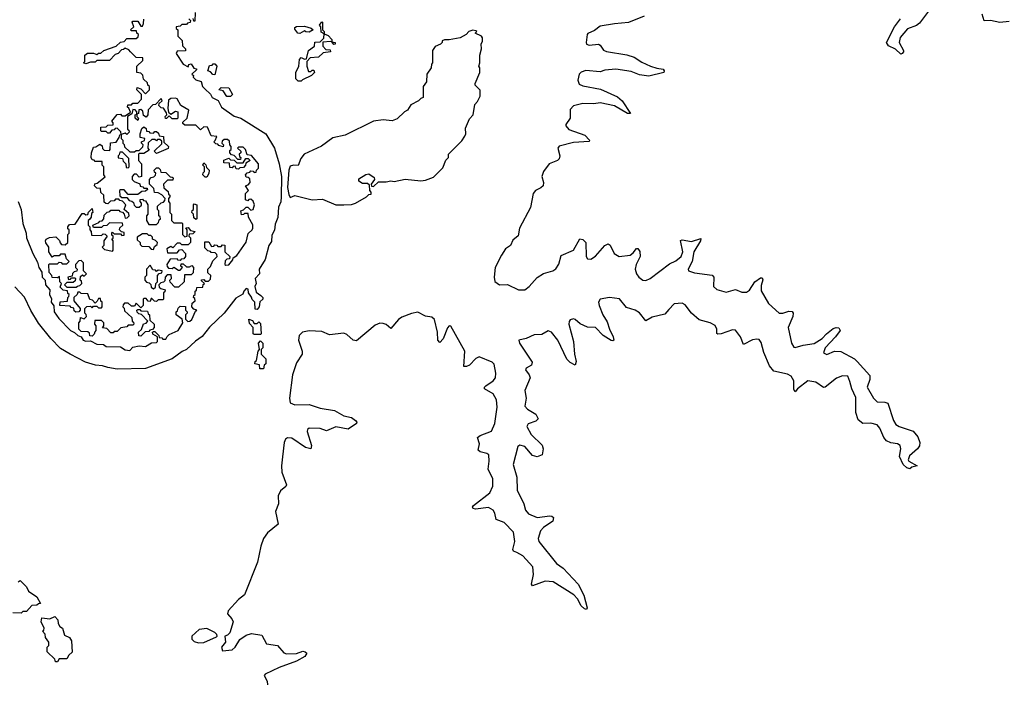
# Model space of a CAD drawing. Extents: x 2528705 to 2678277, y 911730 to 1023331.
# Tile 103 of 241: x 2593825 to 2600084, y 976607 to 980810. Entities that reach past the tile are written whole.
import ezdxf

# ---------------------------------------------------------------- set-up
doc = ezdxf.new("R2010")
doc.units = 0

msp = doc.modelspace()

# ---------------------------------------------------------------- linework, layer by layer
at = {"layer": '0CON20XD'}
for points in [[(2594900, 980815), (2594910, 980805), (2594908.3, 980791.7), (2594891.7, 980788.3), (2594885, 980780), (2594855, 980780), (2594845, 980770), (2594820, 980765), (2594820, 980755), (2594830, 980745), (2594830, 980705), (2594858.3, 980678.3), (2594860, 980645), (2594880, 980625), (2594878.3, 980611.7), (2594825, 980610), (2594820, 980595), (2594865, 980527.5), (2594895, 980510), (2594900, 980525), (2594915, 980530), (2594931.7, 980501.7), (2594948.3, 980498.3), (2594948.3, 980491.7), (2594920, 980465), (2594930, 980455), (2594927.5, 980445), (2594945, 980427.5), (2594977.5, 980417.5), (2594986.7, 980386.7), (2595000.8, 980370.8), (2595038, 980338), (2595048.8, 980315), (2595086.4, 980296.4), (2595108.8, 980255), (2595188.2, 980198.2), (2595231.1, 980185), (2595390, 980085), (2595445.2, 979995), (2595474.5, 979895.5), (2595488.8, 979815), (2595487.3, 979685), (2595485, 979653.3), (2595470.9, 979619.1), (2595465, 979552.5), (2595448.8, 979511.2), (2595445, 979473.1), (2595428.7, 979441.3), (2595425, 979401.9), (2595408.7, 979375), (2595385, 979286.2), (2595348, 979225), (2595350, 979195), (2595322.5, 979165), (2595327.5, 979135), (2595320, 979115), (2595328.3, 979078.3), (2595358.3, 979058.3), (2595370, 979045), (2595370, 979035), (2595351.7, 979018.3), (2595347.5, 978985), (2595335, 978970), (2595321.7, 978971.7), (2595320, 979015), (2595301.7, 979031.7), (2595298.3, 979048.3), (2595280, 979075), (2595278.3, 979098.3), (2595265, 979102.5), (2595250, 979085), (2595243.8, 979066.2), (2595199.1, 979040.9), (2595125.3, 978945), (2595032.2, 978857.8), (2594985, 978798.2), (2594941.6, 978768.4), (2594885.7, 978715), (2594856.9, 978703.1), (2594794.3, 978655), (2594625, 978593.7), (2594445, 978590.8), (2594385, 978600.5), (2594352.2, 978612.2), (2594306, 978615), (2594242.5, 978635), (2594145, 978684.4), (2594085, 978722.4), (2594021.9, 978785), (2593945, 978882.7), (2593895, 978961.8), (2593856.5, 979046.5), (2593795, 979112.5)], [(2594530, 980605), (2594518.3, 980618.3), (2594495, 980630), (2594485, 980620), (2594471.7, 980618.3), (2594450, 980595), (2594431.7, 980588.3), (2594395, 980550), (2594315, 980550), (2594305, 980540), (2594275, 980540), (2594245, 980530), (2594230, 980535), (2594240, 980545), (2594240, 980585), (2594255, 980597.5), (2594295, 980597.5), (2594315, 980590), (2594325, 980597.5), (2594341.7, 980598.3), (2594360, 980615), (2594438.3, 980641.7), (2594465, 980666.7), (2594488.3, 980671.7), (2594505, 980690), (2594565, 980690), (2594578.3, 980701.7), (2594580, 980715), (2594570, 980725), (2594568.3, 980738.3), (2594535, 980740), (2594530, 980745), (2594550, 980765), (2594540, 980795), (2594545, 980800), (2594575, 980800), (2594595, 980770), (2594605, 980770), (2594612.5, 980785), (2594613.6, 980813.6)], [(2594940, 980855), (2594938.3, 980801.7), (2594931.7, 980801.7), (2594928.3, 980818.3)], [(2597795, 980831.7), (2597695, 980792.4), (2597605, 980784.8), (2597515, 980768.3), (2597478.6, 980741.4), (2597437.3, 980722.7), (2597431.6, 980715), (2597425.4, 980665), (2597428.1, 980655), (2597445, 980647.5), (2597505, 980654.8), (2597515, 980648.9), (2597535, 980616.7), (2597555, 980608.1), (2597685, 980586.9), (2597731.4, 980571.4), (2597780.4, 980540.4), (2597835.8, 980515.8), (2597875, 980501.1), (2597914.3, 980495), (2597921.8, 980485), (2597918.6, 980475), (2597825, 980451.2), (2597765, 980459.1), (2597710.9, 980480.9), (2597615, 980496.4), (2597545, 980488.5), (2597515, 980478.2), (2597423.4, 980486.6)], [(2599601, 980865), (2599545, 980787.3), (2599525, 980772.8), (2599468.5, 980751.5), (2599422.6, 980697.4), (2599416.3, 980665), (2599442.9, 980615), (2599443.8, 980605), (2599435, 980596.2), (2599425, 980592), (2599392.1, 980622.1), (2599346.9, 980645), (2599334.6, 980665), (2599386.6, 980765), (2599424.1, 980815.9)], [(2600115, 980799.1), (2600055, 980791.3), (2599995, 980805.7), (2599955, 980803.2), (2599942.6, 980845)], [(2595605, 980722.5), (2595592.5, 980725), (2595575, 980750), (2595575, 980760), (2595585, 980767.5), (2595635, 980770), (2595677, 980757), (2595690, 980745), (2595665, 980730), (2595643, 980733), (2595635, 980740), (2595605, 980722.5)], [(2595615, 980420), (2595595, 980420), (2595580, 980435), (2595580, 980475), (2595600, 980515), (2595603, 980557), (2595615, 980570), (2595635, 980560), (2595648.3, 980561.7), (2595660, 980615), (2595698.3, 980641.7), (2595701.7, 980668.3), (2595735, 980670), (2595758.3, 980691.7), (2595760, 980720), (2595741.7, 980731.7), (2595740, 980765), (2595730, 980775), (2595745, 980797.5), (2595750, 980795), (2595750, 980745), (2595760, 980735), (2595760, 980720), (2595785, 980710), (2595810, 980685), (2595810, 980670), (2595830, 980665), (2595830, 980655), (2595821.7, 980651.7), (2595810, 980670), (2595801.7, 980671.7), (2595751.7, 980668.3), (2595751.7, 980641.7), (2595771.7, 980621.7), (2595798.3, 980618.3), (2595800, 980605), (2595755, 980600), (2595725, 980572.5), (2595671.7, 980568.3), (2595650, 980545), (2595650, 980515), (2595661.7, 980481.7), (2595675, 980480), (2595685, 980490), (2595695, 980490), (2595700, 980475), (2595680, 980455), (2595621.7, 980428.3), (2595615, 980420)], [(2595835, 979633.3), (2595885, 979633.8), (2595935, 979636.7), (2595960, 979645), (2596030, 979685), (2596045, 979700), (2596058.3, 979701.7), (2596060, 979715), (2596050, 979725), (2596048.3, 979758.3), (2596035, 979770), (2596005, 979770), (2595980, 979785), (2595981.7, 979798.3), (2596025, 979827.5), (2596045, 979830), (2596078.3, 979808.3), (2596080, 979795), (2596060, 979765), (2596061.7, 979751.7), (2596075, 979750), (2596105, 979780), (2596155, 979780), (2596185, 979787.5), (2596205, 979782.5), (2596275, 979796.7), (2596375, 979786.7), (2596405, 979790), (2596455, 979810), (2596515, 979870), (2596533, 979917), (2596550, 979935), (2596550, 979955), (2596635, 980040), (2596655, 980070), (2596660, 980085), (2596658.3, 980121.7), (2596685, 980180), (2596707.5, 980205), (2596718.3, 980271.7), (2596735, 980290), (2596752.5, 980325), (2596751.7, 980361.7), (2596720, 980395), (2596720, 980405), (2596750, 980475), (2596750, 980505), (2596742.5, 980515), (2596750, 980535), (2596750, 980585), (2596760, 980625), (2596757.5, 980655), (2596766.4, 980673.6), (2596767.5, 980695), (2596760, 980705), (2596720, 980725), (2596730, 980735), (2596725, 980740), (2596705, 980742.5), (2596680, 980735), (2596663, 980717), (2596624.2, 980695.8), (2596555, 980681.2), (2596525, 980682.5), (2596510, 980675), (2596510, 980665), (2596500, 980655), (2596465, 980640), (2596450, 980615), (2596450, 980535), (2596443, 980527), (2596440, 980505), (2596412.5, 980465), (2596410, 980415), (2596390, 980385), (2596390, 980315), (2596375, 980310), (2596360, 980295), (2596310.7, 980269.3), (2596290, 980235), (2596270, 980225), (2596225, 980180), (2596193, 980167), (2596135, 980173.3), (2596075, 980165.8), (2595893, 980077), (2595815, 980058.6), (2595742.4, 980007.6), (2595634.2, 979955.8), (2595612.3, 979927.7), (2595596.1, 979883.9), (2595565, 979886.7), (2595545, 979880), (2595535.5, 979854.5), (2595526.9, 979745), (2595535, 979698.8), (2595545, 979680), (2595575, 979693.3), (2595685, 979666.7), (2595749.3, 979669.3), (2595835, 979633.3)], [(2594551.7, 979781.7), (2594588.3, 979768.3), (2594591.7, 979751.7), (2594608.3, 979748.3), (2594615, 979740), (2594635, 979740), (2594638.3, 979731.7), (2594625, 979720), (2594601.7, 979718.3), (2594575, 979700), (2594515, 979700), (2594488.3, 979728.3), (2594465, 979730), (2594460, 979725), (2594461.7, 979691.7), (2594475, 979680), (2594505, 979680), (2594521.7, 979661.7), (2594538.3, 979658.3), (2594548.3, 979648.3), (2594551.7, 979631.7), (2594565, 979620), (2594585, 979620), (2594598.3, 979631.7), (2594600, 979645), (2594590, 979655), (2594591.7, 979668.3), (2594605, 979670), (2594611.7, 979661.7), (2594625, 979660), (2594640, 979635), (2594640, 979575), (2594630, 979565), (2594630, 979535), (2594645, 979510), (2594695, 979510), (2594708.3, 979521.7), (2594711.7, 979538.3), (2594720, 979545), (2594718.3, 979558.3), (2594710, 979565), (2594710, 979595), (2594700, 979605), (2594700, 979625), (2594725, 979647.5), (2594738.3, 979651.7), (2594748.3, 979661.7), (2594750, 979675), (2594728.3, 979698.3), (2594705, 979710), (2594681.7, 979711.7), (2594678.3, 979738.3), (2594650, 979765), (2594650, 979795), (2594661.7, 979808.3), (2594678.3, 979811.7), (2594688.3, 979821.7), (2594690, 979835), (2594681.7, 979841.7), (2594680, 979855), (2594695, 979870), (2594708.3, 979868.3), (2594718.3, 979858.3), (2594721.7, 979841.7), (2594755, 979840), (2594781.7, 979811.7), (2594795, 979810), (2594800, 979805), (2594798.3, 979791.7), (2594765, 979790), (2594740, 979765), (2594741.7, 979741.7), (2594768.3, 979718.3), (2594771.7, 979701.7), (2594780, 979695), (2594780, 979685), (2594770, 979675), (2594770, 979655), (2594780, 979645), (2594780, 979585), (2594790, 979575), (2594790, 979535), (2594805, 979520), (2594855, 979520), (2594860, 979515), (2594860, 979445), (2594875, 979430), (2594890, 979435), (2594890, 979475), (2594881.7, 979488.3), (2594895, 979490), (2594911.7, 979471.7), (2594940, 979465), (2594925, 979450), (2594901.7, 979448.3), (2594900, 979435), (2594910, 979425), (2594910, 979395), (2594895, 979380), (2594855, 979380), (2594845, 979390), (2594825, 979390), (2594798.3, 979361.7), (2594785, 979370), (2594760, 979355), (2594765, 979330), (2594825, 979330), (2594841.7, 979348.3), (2594855, 979350), (2594880, 979325), (2594880, 979305), (2594868.3, 979291.7), (2594851.7, 979288.3), (2594845, 979280), (2594831.7, 979281.7), (2594825, 979290), (2594781.7, 979288.3), (2594760, 979255), (2594761.7, 979241.7), (2594771.7, 979231.7), (2594795, 979230), (2594805, 979237.5), (2594835, 979220), (2594845, 979220), (2594860, 979235), (2594850, 979245), (2594851.7, 979258.3), (2594865, 979260), (2594885, 979240), (2594905, 979240), (2594918.3, 979248.3), (2594930, 979235), (2594928.3, 979201.7), (2594915, 979190), (2594871.7, 979188.3), (2594870, 979145), (2594835, 979110), (2594811.7, 979111.7), (2594781.7, 979141.7), (2594780, 979155), (2594790, 979165), (2594788.3, 979188.3), (2594761.7, 979188.3), (2594750, 979175), (2594748.3, 979151.7), (2594738.3, 979141.7), (2594721.7, 979138.3), (2594710, 979125), (2594711.7, 979111.7), (2594721.7, 979101.7), (2594750, 979095), (2594748.3, 979081.7), (2594740, 979075), (2594740, 979035), (2594735, 979030), (2594705, 979030), (2594695, 979020), (2594681.7, 979021.7), (2594665, 979040), (2594660, 979040), (2594655, 979020), (2594641.7, 979021.7), (2594628.3, 979038.3), (2594615, 979040), (2594610, 979035), (2594610, 978995), (2594595, 978980), (2594565, 979010), (2594555, 978990), (2594535, 978990), (2594515, 979010), (2594491.7, 979008.3), (2594481.7, 978998.3), (2594480, 978985), (2594488.3, 978978.3), (2594491.7, 978961.7), (2594538.3, 978918.3), (2594540, 978895), (2594548.3, 978888.3), (2594550, 978875), (2594545, 978870), (2594515, 978870), (2594505, 978860), (2594468.3, 978851.7), (2594445, 978830), (2594425, 978830), (2594418.3, 978821.7), (2594405, 978820), (2594378.3, 978848.3), (2594351.7, 978851.7), (2594360, 978865), (2594360, 978885), (2594345, 978900), (2594301.7, 978898.3), (2594300, 978875), (2594310, 978865), (2594310, 978835), (2594301.7, 978828.3), (2594298.3, 978811.7), (2594285, 978800), (2594271.7, 978801.7), (2594268.3, 978818.3), (2594258.3, 978828.3), (2594215, 978830), (2594200, 978845), (2594200, 978885), (2594210, 978895), (2594211.7, 978918.3), (2594235, 978910), (2594250, 978925), (2594248.3, 978938.3), (2594240, 978945), (2594240, 978975), (2594251.7, 978988.3), (2594275, 978990), (2594285, 978980), (2594295, 978990), (2594315, 978990), (2594325, 978980), (2594345, 978980), (2594350, 978985), (2594350, 979015), (2594341.7, 979021.7), (2594338.3, 979038.3), (2594325, 979040), (2594318.3, 979021.7), (2594305, 979010), (2594288.3, 979028.3), (2594271.7, 979031.7), (2594258.3, 979068.3), (2594215, 979070), (2594208.3, 979078.3), (2594195, 979080), (2594190, 979065), (2594170, 979045), (2594170, 979025), (2594210, 978975), (2594210, 978965), (2594200, 978955), (2594182.5, 978952.5), (2594171.7, 978961.7), (2594168.3, 978978.3), (2594151.7, 978981.7), (2594145, 978990), (2594080, 978995), (2594081.7, 979018.3), (2594128.3, 979021.7), (2594130, 979045), (2594138.3, 979051.7), (2594140, 979065), (2594131.7, 979071.7), (2594128.3, 979088.3), (2594101.7, 979091.7), (2594081.7, 979111.7), (2594090, 979135), (2594080, 979145), (2594078.3, 979178.3), (2594065, 979170), (2594031.7, 979171.7), (2594030, 979185), (2594012.5, 979205), (2594010, 979255), (2594015, 979260), (2594065, 979260), (2594075, 979270), (2594088.3, 979268.3), (2594095, 979260), (2594125, 979260), (2594140, 979275), (2594121.7, 979291.7), (2594115, 979320), (2594085, 979320), (2594075, 979310), (2594045, 979310), (2594031.7, 979301.7), (2594010, 979335), (2594010, 979365), (2593991.7, 979391.7), (2593990, 979405), (2593993.6, 979416.4), (2594015, 979427.5), (2594055, 979430), (2594078.3, 979408.3), (2594081.7, 979391.7), (2594091.7, 979381.7), (2594115, 979380), (2594130, 979395), (2594130, 979445), (2594140, 979455), (2594140, 979475), (2594131.7, 979481.7), (2594130, 979495), (2594141.7, 979508.3), (2594178.3, 979511.7), (2594221.7, 979578.3), (2594235, 979580), (2594245, 979570), (2594258.3, 979571.7), (2594261.7, 979588.3), (2594285, 979610), (2594290, 979585), (2594281.7, 979578.3), (2594280, 979555), (2594268.3, 979541.7), (2594260, 979535), (2594260, 979505), (2594270, 979495), (2594270, 979475), (2594280, 979465), (2594281.7, 979441.7), (2594345, 979440), (2594355, 979450), (2594368.3, 979448.3), (2594380, 979435), (2594360, 979405), (2594360, 979375), (2594350, 979365), (2594365, 979350), (2594415, 979340), (2594420, 979345), (2594420, 979405), (2594410, 979415), (2594418.3, 979421.7), (2594420, 979435), (2594411.7, 979441.7), (2594410, 979455), (2594415, 979460), (2594425, 979450), (2594465, 979450), (2594475, 979440), (2594488.3, 979441.7), (2594488.3, 979458.3), (2594471.7, 979461.7), (2594460, 979475), (2594461.7, 979488.3), (2594480, 979505), (2594478.3, 979518.3), (2594395, 979520), (2594378.3, 979501.7), (2594355, 979500), (2594345, 979490), (2594295, 979490), (2594290, 979505), (2594328.3, 979521.7), (2594335, 979530), (2594348.3, 979531.7), (2594360, 979545), (2594361.7, 979568.3), (2594381.7, 979588.3), (2594398.3, 979591.7), (2594405, 979600), (2594455, 979600), (2594461.7, 979591.7), (2594478.3, 979588.3), (2594490, 979575), (2594495, 979550), (2594508.3, 979551.7), (2594520, 979565), (2594518.3, 979578.3), (2594490, 979605), (2594500, 979635), (2594478.3, 979658.3), (2594461.7, 979661.7), (2594455, 979670), (2594435, 979670), (2594425, 979660), (2594401.7, 979658.3), (2594385, 979640), (2594371.7, 979641.7), (2594361.7, 979651.7), (2594360, 979695), (2594341.7, 979711.7), (2594338.3, 979738.3), (2594315, 979740), (2594300, 979755), (2594301.7, 979768.3), (2594318.3, 979771.7), (2594368.3, 979811.7), (2594360, 979825), (2594360, 979875), (2594350, 979885), (2594348.3, 979908.3), (2594305, 979910), (2594298.3, 979918.3), (2594285, 979920), (2594280, 979935), (2594282.5, 979965), (2594295, 980000), (2594308.3, 980001.7), (2594335, 980020), (2594348.3, 980008.3), (2594351.7, 979991.7), (2594361.7, 979981.7), (2594395, 979980), (2594400, 979985), (2594401.7, 980028.3), (2594438.3, 980031.7), (2594458.3, 980061.7), (2594461.7, 980078.3), (2594470, 980080), (2594468.3, 980098.3), (2594445, 980120), (2594431.7, 980118.3), (2594425, 980110), (2594411.7, 980108.3), (2594395, 980090), (2594385, 980090), (2594375, 980100), (2594345, 980100), (2594340, 980105), (2594341.7, 980128.3), (2594375, 980130), (2594385, 980140), (2594418.3, 980141.7), (2594420, 980155), (2594410, 980165), (2594445, 980207.5), (2594465, 980210), (2594475, 980200), (2594495, 980200), (2594528.3, 980221.7), (2594518.3, 980248.3), (2594510, 980255), (2594511.7, 980268.3), (2594535, 980270), (2594545, 980280), (2594575, 980280), (2594600, 980305), (2594600, 980335), (2594570, 980365), (2594571.7, 980378.3), (2594595, 980370), (2594625, 980340), (2594650, 980365), (2594650, 980385), (2594640, 980395), (2594638.3, 980408.3), (2594611.7, 980431.7), (2594608.3, 980458.3), (2594595, 980470), (2594570, 980475), (2594570, 980515), (2594608.3, 980551.7), (2594608.3, 980568.3), (2594565, 980570), (2594530, 980605)], [(2595065, 980460), (2595051.7, 980461.7), (2595038.3, 980478.3), (2595020, 980485), (2595031.7, 980518.3), (2595048.3, 980521.7), (2595055, 980530), (2595065, 980530), (2595077.5, 980515), (2595065, 980460)], [(2597423.4, 980486.6), (2597395, 980477.6), (2597382.3, 980465), (2597372.9, 980425), (2597381.1, 980401.1), (2597405, 980389.3), (2597517.9, 980367.9), (2597625, 980321), (2597655, 980294.6), (2597708.6, 980215), (2597687.5, 980215), (2597605, 980262), (2597515, 980281.7), (2597475, 980276.3), (2597405, 980278), (2597345, 980262.3), (2597325, 980240.6), (2597324.7, 980185), (2597297.3, 980145), (2597297.3, 980135), (2597315, 980112.7), (2597416.5, 980076.5), (2597446.7, 980045), (2597444.4, 980035.6), (2597345, 980030.6), (2597253.4, 980006.6), (2597244.7, 979995), (2597259.2, 979945), (2597254.2, 979925.8), (2597243.9, 979916.1), (2597191.5, 979895), (2597154.3, 979845.7), (2597143.2, 979815), (2597154.7, 979775), (2597151.5, 979755), (2597138.4, 979741.6), (2597104.3, 979725.7), (2597089.3, 979705), (2597072.4, 979617.6), (2597001.3, 979485), (2596993.9, 979436.1), (2596960.5, 979409.5), (2596944.1, 979375.9), (2596912.7, 979355), (2596887.5, 979315), (2596848.1, 979235), (2596840, 979175), (2596845, 979147.5), (2596875, 979126.2), (2596925, 979128.8), (2596995, 979093.3), (2597035, 979093.3), (2597064.2, 979115.8), (2597115, 979173.1), (2597155, 979198.5), (2597214.3, 979215.7), (2597232.7, 979227.3), (2597253, 979257), (2597267.2, 979312.8), (2597344.7, 979345.3), (2597385, 979417.1), (2597405, 979414.3), (2597423.1, 979395), (2597425.5, 979305.5), (2597435, 979290), (2597455, 979288.6), (2597485, 979307.8), (2597545, 979375.6), (2597565, 979385.8), (2597578.7, 979378.7), (2597604.4, 979325), (2597635, 979305.5), (2597704.7, 979315.3), (2597725, 979330), (2597745, 979355.8), (2597755, 979356), (2597767, 979337), (2597768.8, 979305), (2597744.5, 979255), (2597737.1, 979225), (2597746.7, 979195), (2597761.1, 979175), (2597785, 979154.6), (2597805, 979153.1), (2597832.9, 979165), (2597955, 979259.6), (2597995, 979277.3), (2598030, 979305), (2598040.9, 979335), (2598025, 979407.5), (2598035, 979412), (2598095, 979400.8), (2598155, 979420), (2598152.9, 979405), (2598110.3, 979335), (2598099.2, 979275), (2598073.6, 979225), (2598075.5, 979215.5), (2598115, 979201.6), (2598227.3, 979187.3), (2598237.5, 979175), (2598236.2, 979116.2), (2598256, 979096), (2598315, 979080), (2598375, 979096.5), (2598415, 979080), (2598445, 979079.1), (2598465, 979091.4), (2598498.6, 979145), (2598535, 979170), (2598545, 979170), (2598548.6, 979158.6), (2598538.4, 979121.6), (2598538.7, 979088.7), (2598585, 979007.5), (2598652.5, 978945), (2598675, 978945.7), (2598715, 978959.2), (2598735, 978956), (2598742.5, 978945), (2598740, 978925), (2598710, 978855), (2598731.3, 978755), (2598745, 978729.2), (2598755, 978726.9), (2598805, 978743.5), (2598875, 978752.5), (2598925.4, 978784.6), (2598952.5, 978815), (2598995, 978847.5), (2599014.1, 978854.1), (2599032.5, 978852.5), (2599040, 978835), (2599011.4, 978795), (2598944, 978726), (2598935, 978693.3), (2598955, 978683.1), (2599005, 978703.6), (2599045, 978703.3), (2599131.2, 978655), (2599149.1, 978639.1), (2599228.9, 978548.9), (2599228.9, 978525), (2599212.9, 978475), (2599252.2, 978405), (2599275, 978383.1), (2599325, 978381.4), (2599344.3, 978374.3), (2599379.4, 978265), (2599395, 978238), (2599415, 978225.7), (2599505, 978196.4), (2599535, 978160.8), (2599546.7, 978125), (2599545, 978103.3), (2599532.5, 978085), (2599481.2, 978038.8), (2599472, 978015), (2599476.4, 978006.4), (2599530, 977975), (2599495, 977967.5), (2599483, 977957), (2599465, 977963.3), (2599440, 977985), (2599418.1, 978035), (2599426.2, 978085), (2599421.2, 978105), (2599405, 978115.6), (2599362.3, 978122.3), (2599335, 978135.6), (2599318.9, 978155), (2599292.5, 978215), (2599276.2, 978236.2), (2599235, 978247.8), (2599184.4, 978244.4), (2599155, 978268.8), (2599140.7, 978315), (2599140, 978410), (2599115.5, 978465), (2599102.7, 978512.7), (2599090, 978545), (2599055, 978548.5), (2599017.1, 978532.9), (2598945, 978475.6), (2598935, 978473.5), (2598886.7, 978506.7), (2598835, 978516.1), (2598770, 978465), (2598755, 978446.7), (2598745, 978460), (2598745.4, 978515), (2598728.2, 978545), (2598705, 978559.3), (2598618.4, 978578.4), (2598590.4, 978610.4), (2598554.8, 978695), (2598538.9, 978758.9), (2598525, 978777.5), (2598511.5, 978781.5), (2598483.5, 978776.5), (2598425, 978746), (2598406.2, 978795), (2598375, 978837.3), (2598355, 978840.4), (2598285, 978814.7), (2598262, 978812), (2598255.8, 978815.8), (2598255.4, 978845), (2598245, 978867.7), (2598214.5, 978884.5), (2598144.5, 978904.5), (2598095.1, 978945.1), (2598055, 978999.5), (2598035, 979010.2), (2597985, 979004.6), (2597951, 978969), (2597925, 978939.6), (2597845, 978920), (2597805, 978898.1), (2597765, 978948.2), (2597736.5, 978965), (2597682.3, 978982.3), (2597636.7, 979036.7), (2597575, 979044.5), (2597515.6, 979035), (2597504.2, 979015), (2597508.8, 978995), (2597532.7, 978935), (2597559.9, 978889.9), (2597573.4, 978843.4), (2597598.2, 978795), (2597600.8, 978775), (2597595, 978770), (2597585, 978772.5), (2597534.2, 978804.2), (2597485, 978855.4), (2597435, 978856.2), (2597387.6, 978877.6), (2597355, 978905.6), (2597345, 978908.9), (2597325, 978902.9), (2597317.3, 978892.7), (2597316.4, 978875), (2597344.8, 978764.8), (2597351.6, 978685), (2597362.1, 978637.9), (2597355.5, 978614.5), (2597325, 978631.8), (2597303.8, 978653.8), (2597244.8, 978774.8), (2597205, 978824.5), (2597185, 978833.3), (2597145, 978809.6), (2597095, 978808.5), (2597045, 978785.3), (2596998.6, 978775), (2597002.9, 978755), (2597082.5, 978635), (2597078.5, 978615), (2597045, 978596.4), (2597041.1, 978585), (2597064.1, 978555), (2597070, 978535), (2597035.4, 978455), (2597044.6, 978405), (2597035.5, 978355), (2597053.3, 978335), (2597105, 978303.3), (2597120.6, 978275), (2597105, 978259.5), (2597056.4, 978243.6), (2597047.8, 978225), (2597075.5, 978175), (2597146.7, 978106.7), (2597152.2, 978085), (2597146, 978045), (2597115, 978032.9), (2597085, 978042.5), (2597035, 978098.7), (2597005, 978107.7), (2596992, 978098), (2596962, 977985), (2596986.1, 977905), (2596987.8, 977822.2), (2597030.5, 977735), (2597040, 977695), (2597060.1, 977670.1), (2597115, 977647.3), (2597195, 977657.5), (2597206.8, 977656.8), (2597217.5, 977647.5), (2597214, 977625), (2597155, 977584.4), (2597135, 977562.5), (2597121.1, 977515), (2597125.6, 977495), (2597236.2, 977356.2), (2597279.2, 977325), (2597374, 977225), (2597410, 977155), (2597432.5, 977075), (2597427.5, 977062.5), (2597415, 977067.5), (2597395, 977086.2), (2597371.7, 977131.7), (2597347.4, 977157.4), (2597215, 977240), (2597165, 977243.3), (2597083.9, 977213.9), (2597078.8, 977225), (2597091.5, 977285), (2597086.7, 977335), (2597022.2, 977405), (2596985, 977425.4), (2596964.2, 977435), (2596960.6, 977445), (2596972.7, 977495), (2596964.6, 977555), (2596905, 977617.1), (2596854.6, 977634.6), (2596845.4, 977675), (2596834.4, 977695), (2596805, 977710.4), (2596721.8, 977701.8), (2596706.7, 977705), (2596704.2, 977714.2), (2596710, 977725), (2596814.5, 977805), (2596833, 977847), (2596832.8, 977892.8), (2596803.8, 977953.8), (2596810.2, 978005), (2596806.9, 978045), (2596795.2, 978055.2), (2596751.2, 978065), (2596739.2, 978075), (2596747.5, 978115), (2596734.3, 978155), (2596751.5, 978168.5), (2596824.7, 978195.3), (2596846.1, 978245), (2596859.4, 978349.4), (2596855.7, 978395), (2596835, 978433.2), (2596780, 978465), (2596780, 978475), (2596788.9, 978485), (2596834.6, 978515), (2596849.4, 978535), (2596851.7, 978565), (2596840.8, 978620.8), (2596828.5, 978635), (2596745, 978668.8), (2596725, 978656.8), (2596685, 978615.3), (2596665, 978606), (2596647.5, 978607.5), (2596653.6, 978705), (2596565, 978863.1), (2596555, 978864.4), (2596545, 978852.2), (2596517, 978783), (2596495, 978759.5), (2596483.9, 978773.9), (2596480.8, 978825), (2596462.7, 978905), (2596445, 978919.6), (2596405, 978926.2), (2596355, 978951.8), (2596315, 978944.5), (2596255, 978920.8), (2596233.8, 978905), (2596185, 978847.5), (2596155, 978873.3), (2596135, 978881.2), (2596115, 978882), (2596085, 978870), (2595965, 978770), (2595945, 978774), (2595905, 978810), (2595885, 978818), (2595795, 978808.8), (2595745, 978828.6), (2595665, 978834.4), (2595623.3, 978825), (2595601.9, 978805), (2595598.1, 978775), (2595620, 978705), (2595620, 978685), (2595585, 978631.2), (2595560, 978555), (2595539.5, 978405), (2595545, 978376.2), (2595573.9, 978363.9), (2595664.7, 978364.7), (2595735, 978342.1), (2595826.7, 978326.7), (2595885, 978293.2), (2595935, 978283.6), (2595960.6, 978265), (2595967.3, 978252.7), (2595966.2, 978245), (2595912, 978208), (2595835, 978224.7), (2595775, 978199.3), (2595735, 978212.2), (2595664, 978215), (2595654, 978206), (2595652.3, 978195), (2595679.3, 978105), (2595675, 978083.5), (2595642.3, 978092.3), (2595555, 978152.3), (2595527.1, 978152.9), (2595515.4, 978144.6), (2595506.3, 978123.7), (2595496, 978034), (2595489.2, 977975), (2595491.8, 977935), (2595520.6, 977855), (2595516.2, 977843.8), (2595483.6, 977816.4), (2595467.9, 977785), (2595469.4, 977735), (2595450, 977685), (2595467.1, 977605), (2595399.6, 977550.4), (2595375.4, 977515), (2595356.9, 977465), (2595337.5, 977365), (2595255, 977156), (2595215, 977126.9), (2595150.8, 977055), (2595146.2, 977035), (2595173.3, 977005), (2595181.2, 976985), (2595160, 976915), (2595145, 976900), (2595130, 976895), (2595133.3, 976855), (2595107.5, 976825), (2595115, 976800), (2595175, 976807.1), (2595195, 976824), (2595225, 976872), (2595265, 976901.2), (2595298.3, 976911.7), (2595365, 976900), (2595393.3, 976845), (2595464.5, 976834.5), (2595505, 976788.6), (2595521.2, 976781.2), (2595585, 976782.9), (2595625, 976798), (2595640, 976795), (2595650, 976785), (2595636.7, 976765), (2595583.8, 976735), (2595474.2, 976695.8), (2595385, 976653.3), (2595378.8, 976645), (2595397.5, 976607.5), (2595400.6, 976585)], [(2595141.7, 980321.7), (2595118.3, 980358.3), (2595090, 980365), (2595105, 980380), (2595155, 980377.5), (2595177.5, 980335), (2595165, 980322.5), (2595141.7, 980321.7)], [(2593815.9, 979655), (2593833.8, 979603.8), (2593845.5, 979515.5), (2593866.2, 979455), (2593868.8, 979425), (2593907.5, 979325), (2593939.2, 979269.2), (2593945.8, 979235), (2593965.9, 979205.9), (2593968.8, 979175), (2593986.7, 979155), (2593990, 979125), (2594017.5, 979095), (2594014, 979065), (2594026.2, 979036.2), (2594026, 979015), (2594042.9, 978992.9), (2594043.8, 978953.8), (2594073, 978913), (2594147.5, 978835), (2594173.9, 978823.9), (2594195, 978803.3), (2594216.4, 978796.4), (2594227.5, 978775), (2594245, 978768.8), (2594275, 978770), (2594315, 978748.8), (2594357.5, 978747.5), (2594375, 978733.8), (2594465, 978732.5), (2594495, 978712), (2594525, 978708.8), (2594545, 978730), (2594585, 978737.5), (2594625, 978733.8), (2594663, 978757), (2594695, 978760), (2594700, 978765), (2594700, 978795), (2594671.7, 978811.7), (2594670, 978825), (2594675, 978830), (2594685, 978830), (2594710, 978805), (2594711.7, 978791.7), (2594728.3, 978788.3), (2594735, 978780), (2594755, 978780), (2594761.7, 978798.3), (2594775, 978810), (2594832.5, 978835), (2594862.5, 978885), (2594858.3, 978908.3), (2594820, 978935), (2594820, 978955), (2594828.3, 978961.7), (2594831.7, 978978.3), (2594845, 978990), (2594878.3, 978988.3), (2594880, 978965), (2594890, 978955), (2594890, 978945), (2594880, 978935), (2594878.3, 978908.3), (2594893.9, 978893.9), (2594907.5, 978895), (2594920, 978905), (2594941.7, 978958.3), (2594950, 978965), (2594931.7, 978971.7), (2594920, 978985), (2594921.7, 979008.3), (2594940, 979025), (2594938.3, 979038.3), (2594930, 979045), (2594931.7, 979058.3), (2594940, 979065), (2594940, 979085), (2594948.3, 979091.7), (2594951.7, 979108.3), (2594988.3, 979111.7), (2594991.7, 979128.3), (2595000, 979135), (2594981.7, 979151.7), (2594981.7, 979158.3), (2594995, 979160), (2595005, 979150), (2595025, 979150), (2595038.3, 979161.7), (2595040, 979185), (2595021.7, 979201.7), (2595020, 979225), (2595038.3, 979241.7), (2595051.7, 979278.3), (2595080, 979305), (2595078.3, 979318.3), (2595068.3, 979328.3), (2595041.7, 979331.7), (2595038.3, 979338.3), (2595021.7, 979341.7), (2595001.7, 979361.7), (2595001.7, 979398.3), (2595028.3, 979398.3), (2595045, 979370), (2595058.3, 979371.7), (2595065, 979380), (2595078.3, 979378.3), (2595085, 979370), (2595105, 979370), (2595115, 979380), (2595128.3, 979378.3), (2595130, 979335), (2595160, 979305), (2595158.3, 979291.7), (2595141.7, 979288.3), (2595131.7, 979278.3), (2595130, 979255), (2595135, 979250), (2595155, 979252.5), (2595180, 979285), (2595181.7, 979298.3), (2595205, 979312.5), (2595265, 979397.5), (2595278.3, 979451.7), (2595302.5, 979475), (2595306.2, 979486.2), (2595307, 979507), (2595280, 979555), (2595278.3, 979578.3), (2595255, 979580), (2595248.3, 979571.7), (2595235, 979570), (2595230, 979595), (2595248.3, 979601.7), (2595265, 979620), (2595275, 979620), (2595295, 979600), (2595310, 979605), (2595317.5, 979635), (2595308.3, 979658.3), (2595295, 979670), (2595281.7, 979668.3), (2595275, 979660), (2595260, 979665), (2595260, 979705), (2595280, 979725), (2595260, 979755), (2595278.3, 979761.7), (2595290, 979775), (2595288.3, 979798.3), (2595278.3, 979808.3), (2595265, 979810), (2595260, 979825), (2595271.7, 979838.3), (2595288.3, 979841.7), (2595295, 979850), (2595308.3, 979848.3), (2595315, 979840), (2595328.3, 979841.7), (2595330, 979855), (2595342.5, 979867.5), (2595342.5, 979895), (2595298.3, 979948.3), (2595271.7, 979951.7), (2595260, 979985), (2595245, 980000), (2595215, 980000), (2595210, 979995), (2595230, 979975), (2595230, 979965), (2595220, 979955), (2595221.7, 979941.7), (2595230, 979935), (2595228.3, 979921.7), (2595211.7, 979921.7), (2595188.3, 979948.3), (2595171.7, 979951.7), (2595160, 979965), (2595161.7, 979978.3), (2595170, 979985), (2595170, 980005), (2595160, 980015), (2595158.3, 980038.3), (2595145, 980050), (2595125, 980050), (2595111.7, 980038.3), (2595110, 980025), (2595120, 980015), (2595118.3, 980001.7), (2595091.7, 980011.7), (2595085, 980020), (2595071.7, 980021.7), (2595060, 980035), (2595068.3, 980041.7), (2595078.3, 980068.3), (2595041.7, 980071.7), (2595018.3, 980128.3), (2594995, 980130), (2594975, 980110), (2594945, 980140), (2594875, 980140), (2594861.7, 980151.7), (2594861.7, 980158.3), (2594890, 980185), (2594900, 980235), (2594850, 980265), (2594825, 980307.5), (2594815, 980312.5), (2594785, 980310), (2594771.7, 980298.3), (2594767.5, 980245), (2594771.7, 980221.7), (2594785, 980210), (2594815, 980230), (2594830, 980225), (2594830, 980185), (2594825, 980180), (2594795, 980180), (2594775, 980200), (2594758.3, 980181.7), (2594751.7, 980181.7), (2594750, 980195), (2594760, 980205), (2594758.3, 980218.3), (2594738.3, 980248.3), (2594725, 980250), (2594710, 980265), (2594711.7, 980278.3), (2594730, 980295), (2594725, 980310), (2594688.3, 980271.7), (2594671.7, 980268.3), (2594641.7, 980238.3), (2594640, 980205), (2594628.3, 980191.7), (2594611.7, 980201.7), (2594608.3, 980228.3), (2594595, 980240), (2594581.7, 980238.3), (2594580, 980215), (2594570, 980210), (2594570, 980195), (2594580, 980185), (2594575, 980170), (2594560, 980185), (2594560, 980205), (2594570, 980210), (2594570, 980225), (2594558.3, 980238.3), (2594545, 980240), (2594538.3, 980211.7), (2594510, 980195), (2594510, 980115), (2594518.3, 980108.3), (2594520, 980095), (2594505, 980080), (2594495, 980090), (2594470, 980080), (2594470, 980055), (2594480, 980045), (2594480, 980025), (2594488.3, 980018.3), (2594491.7, 980001.7), (2594525, 979970), (2594555, 979970), (2594565, 979980), (2594585, 979980), (2594608.3, 980001.7), (2594610, 980015), (2594600, 980025), (2594600, 980035), (2594618.3, 980041.7), (2594620, 980055), (2594591.7, 980061.7), (2594590, 980085), (2594601.7, 980118.3), (2594615, 980130), (2594628.3, 980118.3), (2594631.7, 980101.7), (2594645, 980100), (2594651.7, 980091.7), (2594675, 980090), (2594685, 980100), (2594695, 980100), (2594708.3, 980088.3), (2594711.7, 980071.7), (2594738.3, 980068.3), (2594741.7, 980031.7), (2594770, 980005), (2594768.3, 979991.7), (2594695, 979960), (2594680, 979975), (2594728.3, 980021.7), (2594728.3, 980038.3), (2594715, 980050), (2594701.7, 980048.3), (2594695, 980040), (2594685, 980050), (2594665, 980050), (2594641.7, 980028.3), (2594640, 979995), (2594648.3, 979981.7), (2594615, 979960), (2594585, 979960), (2594580, 979955), (2594580, 979915), (2594600, 979895), (2594600, 979815), (2594585, 979810), (2594568.3, 979828.3), (2594551.7, 979828.3), (2594540, 979815), (2594540, 979795), (2594551.7, 979781.7)], [(2594515, 979870), (2594520, 979875), (2594518.3, 979928.3), (2594478.3, 979968.3), (2594461.7, 979968.3), (2594458.3, 979951.7), (2594450, 979945), (2594451.7, 979931.7), (2594478.3, 979928.3), (2594481.7, 979911.7), (2594500, 979895), (2594501.7, 979871.7), (2594515, 979870)], [(2595015, 979810), (2595005, 979810), (2594990, 979825), (2594991.7, 979838.3), (2595000, 979845), (2595000, 979875), (2594990, 979885), (2594995, 979900), (2595008.3, 979888.3), (2595011.7, 979871.7), (2595030, 979855), (2595027, 979833), (2595015, 979810)], [(2595215, 979860), (2595201.7, 979861.7), (2595195, 979880), (2595181.7, 979878.3), (2595175, 979870), (2595161.7, 979871.7), (2595158.3, 979898.3), (2595121.7, 979901.7), (2595121.7, 979918.3), (2595155, 979930), (2595165, 979920), (2595188.3, 979918.3), (2595205, 979900), (2595245, 979900), (2595261.7, 979928.3), (2595278.3, 979928.3), (2595290, 979915), (2595261.7, 979898.3), (2595260, 979885), (2595248.3, 979871.7), (2595225, 979870), (2595215, 979860)], [(2594945, 979540), (2594931.7, 979551.7), (2594930, 979575), (2594920, 979585), (2594921.7, 979598.3), (2594930, 979605), (2594930, 979635), (2594935, 979640), (2594950, 979635), (2594950, 979545), (2594945, 979540)], [(2594675, 979350), (2594681.7, 979368.3), (2594698.3, 979381.7), (2594700, 979395), (2594688.3, 979408.3), (2594670, 979415), (2594668.3, 979428.3), (2594658.3, 979438.3), (2594645, 979440), (2594635, 979450), (2594605, 979450), (2594571.7, 979428.3), (2594571.7, 979411.7), (2594590, 979395), (2594591.7, 979381.7), (2594601.7, 979371.7), (2594645, 979370), (2594661.7, 979351.7), (2594675, 979350)], [(2594185, 979110), (2594191.7, 979118.3), (2594208.3, 979121.7), (2594220, 979135), (2594218.3, 979148.3), (2594210, 979155), (2594211.7, 979178.3), (2594225, 979190), (2594235, 979180), (2594250, 979195), (2594230, 979215), (2594230, 979265), (2594215, 979280), (2594201.7, 979278.3), (2594180, 979255), (2594180, 979235), (2594190, 979225), (2594188.3, 979211.7), (2594171.7, 979208.3), (2594161.7, 979198.3), (2594158.3, 979181.7), (2594130, 979175), (2594135, 979160), (2594148.3, 979161.7), (2594155, 979170), (2594175, 979170), (2594180, 979165), (2594178.3, 979151.7), (2594165, 979140), (2594125, 979140), (2594110, 979125), (2594125, 979110), (2594185, 979110)], [(2594675, 979100), (2594688.3, 979111.7), (2594690, 979135), (2594700, 979145), (2594700, 979185), (2594711.7, 979198.3), (2594728.3, 979201.7), (2594730, 979215), (2594705, 979220), (2594695, 979210), (2594688.3, 979218.3), (2594671.7, 979221.7), (2594655, 979250), (2594630, 979225), (2594630, 979185), (2594620, 979175), (2594620, 979155), (2594631.7, 979141.7), (2594648.3, 979138.3), (2594658.3, 979128.3), (2594661.7, 979111.7), (2594675, 979100)], [(2594595, 978800), (2594581.7, 978801.7), (2594580, 978825), (2594598.3, 978841.7), (2594611.7, 978878.3), (2594628.3, 978881.7), (2594640, 978895), (2594598.3, 978938.3), (2594581.7, 978941.7), (2594571.7, 978951.7), (2594570, 978965), (2594575, 978970), (2594588.3, 978968.3), (2594595, 978960), (2594638.3, 978958.3), (2594641.7, 978941.7), (2594650, 978935), (2594651.7, 978901.7), (2594680, 978875), (2594680, 978855), (2594668.3, 978841.7), (2594651.7, 978838.3), (2594645, 978830), (2594621.7, 978828.3), (2594595, 978800)], [(2595355, 978810), (2595315, 978810), (2595310, 978815), (2595310, 978855), (2595285, 978880), (2595281.7, 978908.3), (2595305, 978900), (2595315, 978880), (2595335, 978880), (2595345, 978890), (2595355, 978880), (2595360, 978815), (2595355, 978810)], [(2595351.7, 978591.7), (2595348.3, 978618.3), (2595320, 978625), (2595321.7, 978638.3), (2595330, 978645), (2595340, 978705), (2595350, 978715), (2595342.5, 978755), (2595355, 978770), (2595370, 978755), (2595370, 978725), (2595360, 978715), (2595360, 978685), (2595390, 978655), (2595390, 978625), (2595380, 978615), (2595375, 978592.5), (2595351.7, 978591.7)], [(2593815, 977240), (2593828.3, 977248.3), (2593867.5, 977207.5), (2593880, 977180), (2593933, 977143), (2593958.3, 977101.7), (2593945, 977100), (2593935, 977090), (2593901.7, 977088.3), (2593868.3, 977051.7), (2593845, 977050), (2593835, 977040)], [(2593835, 977040), (2593781.7, 977041.7)], [(2594065, 976730), (2594051.7, 976731.7), (2594048.3, 976748.3), (2594000, 976795), (2594000, 976825), (2594010, 976835), (2594010, 976855), (2593990, 976885), (2593987, 976907), (2593970, 976925), (2593978.3, 976931.7), (2593980, 976945), (2593962.5, 976985), (2593965, 977010), (2594016.7, 977003.3), (2594048.3, 977018.3), (2594068.3, 976998.3), (2594070, 976975), (2594080, 976955), (2594096.7, 976945), (2594110, 976900), (2594142.5, 976885), (2594153.3, 976865), (2594158.3, 976791.7), (2594137.5, 976772.5), (2594125, 976750), (2594075, 976750), (2594065, 976730)], [(2594960.7, 976850.7), (2594995, 976853.8), (2595075, 976890), (2595080, 976895), (2595077.5, 976905), (2595065, 976917.5), (2595015, 976943.3), (2594965, 976936.7), (2594920, 976895), (2594920, 976875), (2594935, 976860), (2594960.7, 976850.7)]]:
    msp.add_lwpolyline(points, dxfattribs=at)

doc.saveas('drawing.dxf')
